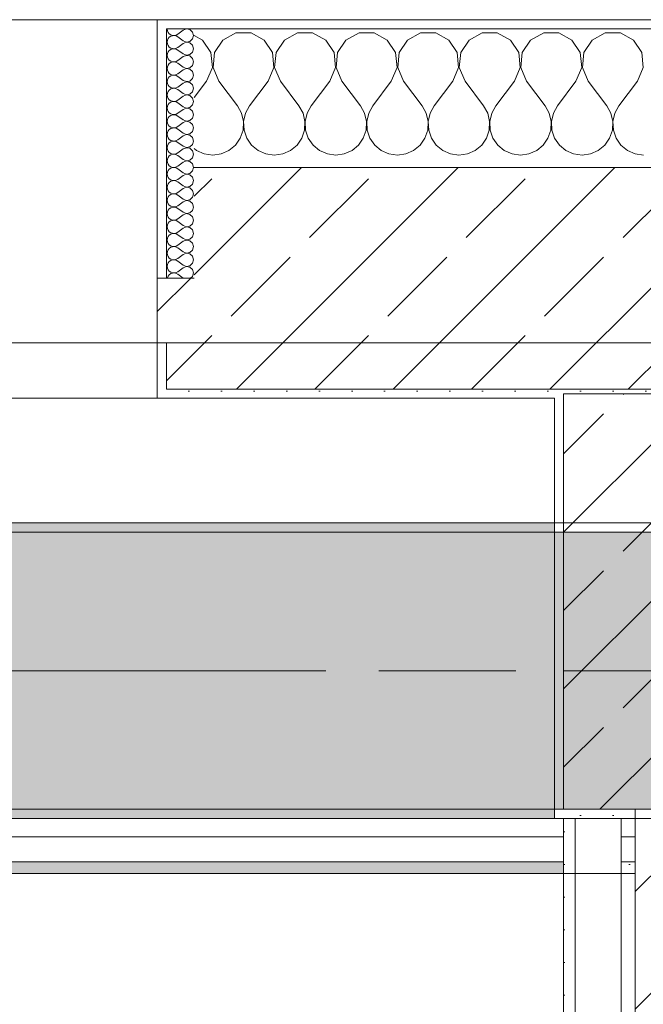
# Model space of a CAD drawing. Header units: metres. Extents: x -3.6 to 84.5, y -11 to 16.8.
# Tile 156 of 256: x 35.8 to 36.5, y 12.8 to 13.9. Entities that reach past the tile are written whole.
import ezdxf

# ---------------------------------------------------------------- set-up
doc = ezdxf.new("R2010")
doc.units = ezdxf.units.M
doc.header["$MEASUREMENT"] = 0
for name, pattern in [('Achse', [0.2, 0.1, -0.05, 0, -0.05]), ('Strichlinie doppelt', [0.546806, 0.264583, -0.105833, 0.070556, -0.105833]), ('Wipeout_Contour', [1, 0, -1])]:
    doc.linetypes.add(name, pattern=pattern)
for name, color, linetype in [('451 - Universal.Achsen Raster', 7, 'Continuous'), ('604 - Struktur.Wand Aussen', 7, 'Continuous'), ('605 - Struktur.Wand Innen', 7, 'Continuous'), ('606 - Struktur.Wand Innen Ausbau', 7, 'Continuous'), ('607 - Struktur.Stütze', 7, 'Continuous'), ('608 - Struktur.Träger', 7, 'Continuous'), ('653 - Abdeckung.TB Verkofferung', 7, 'Continuous')]:
    doc.layers.add(name, color=color, linetype=linetype)
pattern_1 = [(45, (0, 0), (-0.01767767, 0.01767767), [0, -0.025])]
pattern_2 = [(45, (0, 0), (-0.0848528, 0.0848528), []), (45, (-0.04243, 0.04243), (-0.0848528, 0.0848528), [0.09, -0.03])]
pattern_3 = [(0, (0, 0), (0, 0.08660254), [0, -0.05]), (0, (0.025, 0.0433), (0, 0.08660254), [0, -0.05])]

# ---------------------------------------------------------------- blocks, each defined once
blk = doc.blocks.new('*X42')
at = {"layer": '604 - Struktur.Wand Aussen', "color": 7, "linetype": 'Continuous', "lineweight": 5}
for p, q in [((36.0252, 13.8407), (36.0109, 13.833)), ((36.0415, 13.8407), (36.0252, 13.8407)), ((36.0558, 13.833), (36.0415, 13.8407)), ((36.0919, 13.8407), (36.0776, 13.833)), ((36.1081, 13.8407), (36.0919, 13.8407)), ((36.1224, 13.833), (36.1081, 13.8407)), ((36.1585, 13.8407), (36.1442, 13.833)), ((36.1748, 13.8407), (36.1585, 13.8407)), ((36.1891, 13.833), (36.1748, 13.8407)), ((36.2252, 13.8407), (36.2109, 13.833)), ((36.2415, 13.8407), (36.2252, 13.8407)), ((36.2558, 13.833), (36.2415, 13.8407)), ((36.2919, 13.8407), (36.2776, 13.833)), ((36.3081, 13.8407), (36.2919, 13.8407)), ((36.3224, 13.833), (36.3081, 13.8407)), ((36.3585, 13.8407), (36.3442, 13.833)), ((36.3748, 13.8407), (36.3585, 13.8407)), ((36.3891, 13.833), (36.3748, 13.8407)), ((36.4252, 13.8407), (36.4109, 13.833)), ((36.4415, 13.8407), (36.4252, 13.8407)), ((36.4558, 13.833), (36.4415, 13.8407)), ((35.9891, 13.833), (35.98, 13.8379)), ((35.9981, 13.8195), (35.9891, 13.833)), ((36.0109, 13.833), (36.0019, 13.8195)), ((36.0648, 13.8195), (36.0558, 13.833)), ((36.0776, 13.833), (36.0686, 13.8195)), ((36.1314, 13.8195), (36.1224, 13.833)), ((36.1442, 13.833), (36.1352, 13.8195)), ((36.1981, 13.8195), (36.1891, 13.833)), ((36.2109, 13.833), (36.2019, 13.8195)), ((36.2648, 13.8195), (36.2558, 13.833)), ((36.2776, 13.833), (36.2686, 13.8195)), ((36.3314, 13.8195), (36.3224, 13.833)), ((36.3442, 13.833), (36.3352, 13.8195)), ((36.3981, 13.8195), (36.3891, 13.833)), ((36.4109, 13.833), (36.4019, 13.8195)), ((36.4648, 13.8195), (36.4558, 13.833)), ((35.9996, 13.8033), (35.9981, 13.8195)), ((36.0019, 13.8195), (36.0004, 13.8033)), ((36.0663, 13.8033), (36.0648, 13.8195)), ((36.0686, 13.8195), (36.067, 13.8033)), ((36.133, 13.8033), (36.1314, 13.8195)), ((36.1352, 13.8195), (36.1337, 13.8033)), ((36.1996, 13.8033), (36.1981, 13.8195)), ((36.2019, 13.8195), (36.2004, 13.8033)), ((36.2663, 13.8033), (36.2648, 13.8195)), ((36.2686, 13.8195), (36.267, 13.8033)), ((36.333, 13.8033), (36.3314, 13.8195)), ((36.3352, 13.8195), (36.3337, 13.8033)), ((36.3996, 13.8033), (36.3981, 13.8195)), ((36.4019, 13.8195), (36.4004, 13.8033)), ((36.4663, 13.8033), (36.4648, 13.8195)), ((35.9933, 13.7883), (35.9996, 13.8033)), ((36.0004, 13.8033), (36.0067, 13.7883)), ((36.06, 13.7883), (36.0663, 13.8033)), ((36.067, 13.8033), (36.0733, 13.7883)), ((36.1267, 13.7883), (36.133, 13.8033)), ((36.1337, 13.8033), (36.14, 13.7883)), ((36.1933, 13.7883), (36.1996, 13.8033)), ((36.2004, 13.8033), (36.2067, 13.7883)), ((36.26, 13.7883), (36.2663, 13.8033)), ((36.267, 13.8033), (36.2733, 13.7883)), ((36.3267, 13.7883), (36.333, 13.8033)), ((36.3337, 13.8033), (36.34, 13.7883)), ((36.3933, 13.7883), (36.3996, 13.8033)), ((36.4004, 13.8033), (36.4067, 13.7883)), ((36.46, 13.7883), (36.4663, 13.8033)), ((35.9933, 13.7883), (35.98, 13.7706)), ((36.0067, 13.7883), (36.0267, 13.7617)), ((36.06, 13.7883), (36.04, 13.7617)), ((36.0733, 13.7883), (36.0933, 13.7617)), ((36.1267, 13.7883), (36.1067, 13.7617)), ((36.14, 13.7883), (36.16, 13.7617)), ((36.1933, 13.7883), (36.1733, 13.7617)), ((36.2067, 13.7883), (36.2267, 13.7617)), ((36.26, 13.7883), (36.24, 13.7617)), ((36.2733, 13.7883), (36.2933, 13.7617)), ((36.3267, 13.7883), (36.3067, 13.7617)), ((36.34, 13.7883), (36.36, 13.7617)), ((36.3933, 13.7883), (36.3733, 13.7617)), ((36.4067, 13.7883), (36.4267, 13.7617)), ((36.46, 13.7883), (36.44, 13.7617)), ((36.0311, 13.7536), (36.0267, 13.7617)), ((36.04, 13.7617), (36.0355, 13.7536)), ((36.0978, 13.7536), (36.0933, 13.7617)), ((36.1067, 13.7617), (36.1022, 13.7536)), ((36.1645, 13.7536), (36.16, 13.7617)), ((36.1733, 13.7617), (36.1689, 13.7536)), ((36.2311, 13.7536), (36.2267, 13.7617)), ((36.24, 13.7617), (36.2355, 13.7536)), ((36.2978, 13.7536), (36.2933, 13.7617)), ((36.3067, 13.7617), (36.3022, 13.7536)), ((36.3645, 13.7536), (36.36, 13.7617)), ((36.3733, 13.7617), (36.3689, 13.7536)), ((36.4311, 13.7536), (36.4267, 13.7617)), ((36.44, 13.7617), (36.4355, 13.7536)), ((36.0332, 13.7447), (36.0311, 13.7536)), ((36.0328, 13.7355), (36.0332, 13.7447)), ((36.0355, 13.7536), (36.0335, 13.7447)), ((36.0335, 13.7447), (36.0339, 13.7355)), ((36.0999, 13.7447), (36.0978, 13.7536)), ((36.0994, 13.7355), (36.0999, 13.7447)), ((36.1022, 13.7536), (36.1001, 13.7447)), ((36.1001, 13.7447), (36.1006, 13.7355)), ((36.1665, 13.7447), (36.1645, 13.7536)), ((36.1661, 13.7355), (36.1665, 13.7447)), ((36.1689, 13.7536), (36.1668, 13.7447)), ((36.1668, 13.7447), (36.1672, 13.7355)), ((36.2332, 13.7447), (36.2311, 13.7536)), ((36.2328, 13.7355), (36.2332, 13.7447)), ((36.2355, 13.7536), (36.2335, 13.7447)), ((36.2335, 13.7447), (36.2339, 13.7355)), ((36.2999, 13.7447), (36.2978, 13.7536)), ((36.2994, 13.7355), (36.2999, 13.7447)), ((36.3022, 13.7536), (36.3001, 13.7447)), ((36.3001, 13.7447), (36.3006, 13.7355)), ((36.3665, 13.7447), (36.3645, 13.7536)), ((36.3661, 13.7355), (36.3665, 13.7447)), ((36.3689, 13.7536), (36.3668, 13.7447)), ((36.3668, 13.7447), (36.3672, 13.7355)), ((36.4332, 13.7447), (36.4311, 13.7536)), ((36.4328, 13.7355), (36.4332, 13.7447)), ((36.4355, 13.7536), (36.4335, 13.7447)), ((36.4335, 13.7447), (36.4339, 13.7355)), ((36.0298, 13.7268), (36.0328, 13.7355)), ((36.0339, 13.7355), (36.0369, 13.7268)), ((36.0965, 13.7268), (36.0994, 13.7355)), ((36.1006, 13.7355), (36.1035, 13.7268)), ((36.1631, 13.7268), (36.1661, 13.7355)), ((36.1672, 13.7355), (36.1702, 13.7268)), ((36.2298, 13.7268), (36.2328, 13.7355)), ((36.2339, 13.7355), (36.2369, 13.7268)), ((36.2965, 13.7268), (36.2994, 13.7355)), ((36.3006, 13.7355), (36.3035, 13.7268)), ((36.3631, 13.7268), (36.3661, 13.7355)), ((36.3672, 13.7355), (36.3702, 13.7268)), ((36.4298, 13.7268), (36.4328, 13.7355)), ((36.4339, 13.7355), (36.4369, 13.7268)), ((36.0246, 13.7192), (36.0298, 13.7268)), ((36.0369, 13.7268), (36.0421, 13.7192)), ((36.0913, 13.7192), (36.0965, 13.7268)), ((36.1035, 13.7268), (36.1087, 13.7192)), ((36.1579, 13.7192), (36.1631, 13.7268)), ((36.1702, 13.7268), (36.1754, 13.7192)), ((36.2246, 13.7192), (36.2298, 13.7268)), ((36.2369, 13.7268), (36.2421, 13.7192)), ((36.2913, 13.7192), (36.2965, 13.7268)), ((36.3035, 13.7268), (36.3087, 13.7192)), ((36.3579, 13.7192), (36.3631, 13.7268)), ((36.3702, 13.7268), (36.3754, 13.7192)), ((36.4246, 13.7192), (36.4298, 13.7268)), ((36.4369, 13.7268), (36.4421, 13.7192)), ((35.98, 13.7154), (35.9825, 13.7133)), ((35.9825, 13.7133), (35.9909, 13.7096)), ((36.0091, 13.7096), (36.0175, 13.7133)), ((36.0175, 13.7133), (36.0246, 13.7192)), ((36.0421, 13.7192), (36.0491, 13.7133)), ((36.0491, 13.7133), (36.0576, 13.7096)), ((36.0758, 13.7096), (36.0842, 13.7133)), ((36.0842, 13.7133), (36.0913, 13.7192)), ((36.1087, 13.7192), (36.1158, 13.7133)), ((36.1158, 13.7133), (36.1242, 13.7096)), ((36.1424, 13.7096), (36.1509, 13.7133)), ((36.1509, 13.7133), (36.1579, 13.7192)), ((36.1754, 13.7192), (36.1825, 13.7133)), ((36.1825, 13.7133), (36.1909, 13.7096)), ((36.2091, 13.7096), (36.2175, 13.7133)), ((36.2175, 13.7133), (36.2246, 13.7192)), ((36.2421, 13.7192), (36.2491, 13.7133)), ((36.2491, 13.7133), (36.2576, 13.7096)), ((36.2758, 13.7096), (36.2842, 13.7133)), ((36.2842, 13.7133), (36.2913, 13.7192)), ((36.3087, 13.7192), (36.3158, 13.7133)), ((36.3158, 13.7133), (36.3242, 13.7096)), ((36.3424, 13.7096), (36.3509, 13.7133)), ((36.3509, 13.7133), (36.3579, 13.7192)), ((36.3754, 13.7192), (36.3825, 13.7133)), ((36.3825, 13.7133), (36.3909, 13.7096)), ((36.4091, 13.7096), (36.4175, 13.7133)), ((36.4175, 13.7133), (36.4246, 13.7192)), ((36.4421, 13.7192), (36.4491, 13.7133)), ((36.4491, 13.7133), (36.4576, 13.7096)), ((35.9909, 13.7096), (36, 13.7083)), ((36, 13.7083), (36.0091, 13.7096)), ((36.0576, 13.7096), (36.0667, 13.7083)), ((36.0667, 13.7083), (36.0758, 13.7096)), ((36.1242, 13.7096), (36.1333, 13.7083)), ((36.1333, 13.7083), (36.1424, 13.7096)), ((36.1909, 13.7096), (36.2, 13.7083)), ((36.2, 13.7083), (36.2091, 13.7096)), ((36.2576, 13.7096), (36.2667, 13.7083)), ((36.2667, 13.7083), (36.2758, 13.7096)), ((36.3242, 13.7096), (36.3333, 13.7083)), ((36.3333, 13.7083), (36.3424, 13.7096)), ((36.3909, 13.7096), (36.4, 13.7083)), ((36.4, 13.7083), (36.4091, 13.7096)), ((36.4576, 13.7096), (36.4667, 13.7083))]:
    blk.add_line(p, q, dxfattribs=at)
blk = doc.blocks.new('*X66')
at = {"layer": '604 - Struktur.Wand Aussen', "color": 7, "linetype": 'Continuous', "lineweight": 5}
for p, q in [((35.9507, 13.845), (35.951, 13.843)), ((35.951, 13.843), (35.9518, 13.8412)), ((35.9518, 13.8412), (35.953, 13.8397)), ((35.953, 13.8397), (35.9547, 13.8386)), ((35.9679, 13.8436), (35.9621, 13.8393)), ((35.9715, 13.845), (35.9679, 13.8436)), ((35.9753, 13.8442), (35.9715, 13.845)), ((35.9782, 13.8416), (35.9753, 13.8442)), ((35.9793, 13.8379), (35.9782, 13.8416)), ((35.951, 13.8327), (35.9507, 13.8307)), ((35.9507, 13.8307), (35.951, 13.8288)), ((35.9518, 13.8345), (35.951, 13.8327)), ((35.953, 13.836), (35.9518, 13.8345)), ((35.9547, 13.8371), (35.953, 13.836)), ((35.9547, 13.8386), (35.9565, 13.838)), ((35.9565, 13.8377), (35.9547, 13.8371)), ((35.9565, 13.838), (35.9585, 13.8379)), ((35.9585, 13.8378), (35.9565, 13.8377)), ((35.9585, 13.8379), (35.9604, 13.8383)), ((35.9604, 13.8374), (35.9585, 13.8378)), ((35.9604, 13.8383), (35.9621, 13.8393)), ((35.9621, 13.8364), (35.9604, 13.8374)), ((35.9679, 13.8321), (35.9621, 13.8364)), ((35.9679, 13.8293), (35.9621, 13.825)), ((35.9679, 13.8321), (35.9715, 13.8307)), ((35.9715, 13.8307), (35.9679, 13.8293)), ((35.9715, 13.8307), (35.9753, 13.8315)), ((35.9753, 13.83), (35.9715, 13.8307)), ((35.9753, 13.8315), (35.9782, 13.8341)), ((35.9782, 13.8273), (35.9753, 13.83)), ((35.9782, 13.8341), (35.9793, 13.8379)), ((35.951, 13.8184), (35.9507, 13.8164)), ((35.951, 13.8288), (35.9518, 13.827)), ((35.9518, 13.8202), (35.951, 13.8184)), ((35.9518, 13.827), (35.953, 13.8254)), ((35.953, 13.8217), (35.9518, 13.8202)), ((35.953, 13.8254), (35.9547, 13.8243)), ((35.9547, 13.8228), (35.953, 13.8217)), ((35.9547, 13.8243), (35.9565, 13.8237)), ((35.9565, 13.8234), (35.9547, 13.8228)), ((35.9565, 13.8237), (35.9585, 13.8236)), ((35.9585, 13.8235), (35.9565, 13.8234)), ((35.9585, 13.8236), (35.9604, 13.824)), ((35.9604, 13.8231), (35.9585, 13.8235)), ((35.9604, 13.824), (35.9621, 13.825)), ((35.9621, 13.8221), (35.9604, 13.8231)), ((35.9679, 13.8179), (35.9621, 13.8221)), ((35.9753, 13.8172), (35.9782, 13.8198)), ((35.9793, 13.8236), (35.9782, 13.8273)), ((35.9782, 13.8198), (35.9793, 13.8236)), ((35.9507, 13.8164), (35.951, 13.8145)), ((35.951, 13.8145), (35.9518, 13.8127)), ((35.9518, 13.8127), (35.953, 13.8112)), ((35.953, 13.8112), (35.9547, 13.81)), ((35.9547, 13.8085), (35.953, 13.8074)), ((35.9547, 13.81), (35.9565, 13.8094)), ((35.9565, 13.8092), (35.9547, 13.8085)), ((35.9565, 13.8094), (35.9585, 13.8093)), ((35.9585, 13.8093), (35.9565, 13.8092)), ((35.9585, 13.8093), (35.9604, 13.8098)), ((35.9604, 13.8088), (35.9585, 13.8093)), ((35.9604, 13.8098), (35.9621, 13.8107)), ((35.9621, 13.8079), (35.9604, 13.8088)), ((35.9679, 13.815), (35.9621, 13.8107)), ((35.9679, 13.8036), (35.9621, 13.8079)), ((35.9679, 13.8179), (35.9715, 13.8165)), ((35.9715, 13.8164), (35.9679, 13.815)), ((35.9715, 13.8165), (35.9753, 13.8172)), ((35.9753, 13.8157), (35.9715, 13.8164)), ((35.9782, 13.813), (35.9753, 13.8157)), ((35.9793, 13.8093), (35.9782, 13.813)), ((35.9782, 13.8055), (35.9793, 13.8093)), ((35.951, 13.8041), (35.9507, 13.8021)), ((35.9507, 13.8021), (35.951, 13.8002)), ((35.9518, 13.8059), (35.951, 13.8041)), ((35.951, 13.8002), (35.9518, 13.7984)), ((35.953, 13.8074), (35.9518, 13.8059)), ((35.9518, 13.7984), (35.953, 13.7969)), ((35.9679, 13.8007), (35.9621, 13.7964)), ((35.9679, 13.8036), (35.9715, 13.8022)), ((35.9715, 13.8021), (35.9679, 13.8007)), ((35.9715, 13.8022), (35.9753, 13.8029)), ((35.9753, 13.8014), (35.9715, 13.8021)), ((35.9753, 13.8029), (35.9782, 13.8055)), ((35.9782, 13.7988), (35.9753, 13.8014)), ((35.9793, 13.795), (35.9782, 13.7988)), ((35.951, 13.7898), (35.9507, 13.7879)), ((35.9507, 13.7879), (35.951, 13.7859)), ((35.9518, 13.7916), (35.951, 13.7898)), ((35.953, 13.7931), (35.9518, 13.7916)), ((35.953, 13.7969), (35.9547, 13.7958)), ((35.9547, 13.7942), (35.953, 13.7931)), ((35.9547, 13.7958), (35.9565, 13.7951)), ((35.9565, 13.7949), (35.9547, 13.7942)), ((35.9565, 13.7951), (35.9585, 13.795)), ((35.9585, 13.795), (35.9565, 13.7949)), ((35.9585, 13.795), (35.9604, 13.7955)), ((35.9604, 13.7945), (35.9585, 13.795)), ((35.9604, 13.7955), (35.9621, 13.7964)), ((35.9621, 13.7936), (35.9604, 13.7945)), ((35.9679, 13.7893), (35.9621, 13.7936)), ((35.9679, 13.7864), (35.9621, 13.7821)), ((35.9679, 13.7893), (35.9715, 13.7879)), ((35.9715, 13.7878), (35.9679, 13.7864)), ((35.9715, 13.7879), (35.9753, 13.7886)), ((35.9753, 13.7871), (35.9715, 13.7878)), ((35.9753, 13.7886), (35.9782, 13.7912)), ((35.9782, 13.7845), (35.9753, 13.7871)), ((35.9782, 13.7912), (35.9793, 13.795)), ((35.951, 13.7859), (35.9518, 13.7841)), ((35.9518, 13.7773), (35.951, 13.7755)), ((35.9518, 13.7841), (35.953, 13.7826)), ((35.953, 13.7788), (35.9518, 13.7773)), ((35.953, 13.7826), (35.9547, 13.7815)), ((35.9547, 13.78), (35.953, 13.7788)), ((35.9547, 13.7815), (35.9565, 13.7808)), ((35.9565, 13.7806), (35.9547, 13.78)), ((35.9565, 13.7808), (35.9585, 13.7807)), ((35.9585, 13.7807), (35.9565, 13.7806)), ((35.9585, 13.7807), (35.9604, 13.7812)), ((35.9604, 13.7802), (35.9585, 13.7807)), ((35.9604, 13.7812), (35.9621, 13.7821)), ((35.9621, 13.7793), (35.9604, 13.7802)), ((35.9679, 13.775), (35.9621, 13.7793)), ((35.9753, 13.7743), (35.9782, 13.777)), ((35.9793, 13.7807), (35.9782, 13.7845)), ((35.9782, 13.777), (35.9793, 13.7807)), ((35.951, 13.7755), (35.9507, 13.7736)), ((35.9507, 13.7736), (35.951, 13.7716)), ((35.951, 13.7716), (35.9518, 13.7698)), ((35.9518, 13.7698), (35.953, 13.7683)), ((35.953, 13.7683), (35.9547, 13.7672)), ((35.9547, 13.7657), (35.953, 13.7646)), ((35.9547, 13.7672), (35.9565, 13.7666)), ((35.9565, 13.7663), (35.9547, 13.7657)), ((35.9565, 13.7666), (35.9585, 13.7665)), ((35.9585, 13.7664), (35.9565, 13.7663)), ((35.9585, 13.7665), (35.9604, 13.7669)), ((35.9604, 13.766), (35.9585, 13.7664)), ((35.9604, 13.7669), (35.9621, 13.7679)), ((35.9621, 13.765), (35.9604, 13.766)), ((35.9679, 13.7721), (35.9621, 13.7679)), ((35.9679, 13.775), (35.9715, 13.7736)), ((35.9715, 13.7735), (35.9679, 13.7721)), ((35.9715, 13.7736), (35.9753, 13.7743)), ((35.9753, 13.7728), (35.9715, 13.7735)), ((35.9782, 13.7702), (35.9753, 13.7728)), ((35.9793, 13.7664), (35.9782, 13.7702)), ((35.9782, 13.7627), (35.9793, 13.7664)), ((35.951, 13.7612), (35.9507, 13.7593)), ((35.9507, 13.7593), (35.951, 13.7573)), ((35.9518, 13.763), (35.951, 13.7612)), ((35.951, 13.7573), (35.9518, 13.7555)), ((35.953, 13.7646), (35.9518, 13.763)), ((35.9518, 13.7555), (35.953, 13.754)), ((35.9679, 13.7607), (35.9621, 13.765)), ((35.9679, 13.7579), (35.9621, 13.7536)), ((35.9679, 13.7607), (35.9715, 13.7593)), ((35.9715, 13.7593), (35.9679, 13.7579)), ((35.9715, 13.7593), (35.9753, 13.76)), ((35.9753, 13.7585), (35.9715, 13.7593)), ((35.9753, 13.76), (35.9782, 13.7627)), ((35.9782, 13.7559), (35.9753, 13.7585)), ((35.9793, 13.7521), (35.9782, 13.7559)), ((35.951, 13.747), (35.9507, 13.745)), ((35.9507, 13.745), (35.951, 13.743)), ((35.9518, 13.7488), (35.951, 13.747)), ((35.953, 13.7503), (35.9518, 13.7488)), ((35.953, 13.754), (35.9547, 13.7529)), ((35.9547, 13.7514), (35.953, 13.7503)), ((35.9547, 13.7529), (35.9565, 13.7523)), ((35.9565, 13.752), (35.9547, 13.7514)), ((35.9565, 13.7523), (35.9585, 13.7522)), ((35.9585, 13.7521), (35.9565, 13.752)), ((35.9585, 13.7522), (35.9604, 13.7526)), ((35.9604, 13.7517), (35.9585, 13.7521)), ((35.9604, 13.7526), (35.9621, 13.7536)), ((35.9621, 13.7507), (35.9604, 13.7517)), ((35.9679, 13.7464), (35.9621, 13.7507)), ((35.9679, 13.7464), (35.9715, 13.745)), ((35.9715, 13.745), (35.9679, 13.7436)), ((35.9715, 13.745), (35.9753, 13.7458)), ((35.9753, 13.7442), (35.9715, 13.745)), ((35.9753, 13.7458), (35.9782, 13.7484)), ((35.9782, 13.7416), (35.9753, 13.7442)), ((35.9782, 13.7484), (35.9793, 13.7521)), ((35.951, 13.743), (35.9518, 13.7412)), ((35.9518, 13.7345), (35.951, 13.7327)), ((35.9518, 13.7412), (35.953, 13.7397)), ((35.953, 13.736), (35.9518, 13.7345)), ((35.953, 13.7397), (35.9547, 13.7386)), ((35.9547, 13.7371), (35.953, 13.736)), ((35.9547, 13.7386), (35.9565, 13.738)), ((35.9565, 13.7377), (35.9547, 13.7371)), ((35.9565, 13.738), (35.9585, 13.7379)), ((35.9585, 13.7378), (35.9565, 13.7377)), ((35.9585, 13.7379), (35.9604, 13.7383)), ((35.9604, 13.7374), (35.9585, 13.7378)), ((35.9604, 13.7383), (35.9621, 13.7393)), ((35.9621, 13.7364), (35.9604, 13.7374)), ((35.9679, 13.7436), (35.9621, 13.7393)), ((35.9679, 13.7321), (35.9621, 13.7364)), ((35.9753, 13.7315), (35.9782, 13.7341)), ((35.9793, 13.7379), (35.9782, 13.7416)), ((35.9782, 13.7341), (35.9793, 13.7379)), ((35.951, 13.7327), (35.9507, 13.7307)), ((35.9507, 13.7307), (35.951, 13.7288)), ((35.951, 13.7288), (35.9518, 13.727)), ((35.9518, 13.727), (35.953, 13.7254)), ((35.953, 13.7254), (35.9547, 13.7243)), ((35.9547, 13.7228), (35.953, 13.7217)), ((35.9547, 13.7243), (35.9565, 13.7237)), ((35.9565, 13.7234), (35.9547, 13.7228)), ((35.9565, 13.7237), (35.9585, 13.7236)), ((35.9585, 13.7235), (35.9565, 13.7234)), ((35.9585, 13.7236), (35.9604, 13.724)), ((35.9604, 13.7231), (35.9585, 13.7235)), ((35.9604, 13.724), (35.9621, 13.725)), ((35.9621, 13.7221), (35.9604, 13.7231)), ((35.9679, 13.7293), (35.9621, 13.725)), ((35.9679, 13.7321), (35.9715, 13.7307)), ((35.9715, 13.7307), (35.9679, 13.7293)), ((35.9715, 13.7307), (35.9753, 13.7315)), ((35.9753, 13.73), (35.9715, 13.7307)), ((35.9782, 13.7273), (35.9753, 13.73)), ((35.9793, 13.7236), (35.9782, 13.7273)), ((35.9782, 13.7198), (35.9793, 13.7236)), ((35.951, 13.7184), (35.9507, 13.7164)), ((35.9507, 13.7164), (35.951, 13.7145)), ((35.9518, 13.7202), (35.951, 13.7184)), ((35.951, 13.7145), (35.9518, 13.7127)), ((35.953, 13.7217), (35.9518, 13.7202)), ((35.9518, 13.7127), (35.953, 13.7112)), ((35.9679, 13.7179), (35.9621, 13.7221)), ((35.9679, 13.715), (35.9621, 13.7107)), ((35.9679, 13.7179), (35.9715, 13.7165)), ((35.9715, 13.7164), (35.9679, 13.715)), ((35.9715, 13.7165), (35.9753, 13.7172)), ((35.9753, 13.7157), (35.9715, 13.7164)), ((35.9753, 13.7172), (35.9782, 13.7198)), ((35.9782, 13.713), (35.9753, 13.7157)), ((35.9793, 13.7093), (35.9782, 13.713)), ((35.951, 13.7041), (35.9507, 13.7021)), ((35.9507, 13.7021), (35.951, 13.7002)), ((35.9518, 13.7059), (35.951, 13.7041)), ((35.953, 13.7074), (35.9518, 13.7059)), ((35.953, 13.7112), (35.9547, 13.71)), ((35.9547, 13.7085), (35.953, 13.7074)), ((35.9547, 13.71), (35.9565, 13.7094)), ((35.9565, 13.7092), (35.9547, 13.7085)), ((35.9565, 13.7094), (35.9585, 13.7093)), ((35.9585, 13.7093), (35.9565, 13.7092)), ((35.9585, 13.7093), (35.9604, 13.7098)), ((35.9604, 13.7088), (35.9585, 13.7093)), ((35.9604, 13.7098), (35.9621, 13.7107)), ((35.9621, 13.7079), (35.9604, 13.7088)), ((35.9679, 13.7036), (35.9621, 13.7079)), ((35.9679, 13.7036), (35.9715, 13.7022)), ((35.9715, 13.7021), (35.9679, 13.7007)), ((35.9715, 13.7022), (35.9753, 13.7029)), ((35.9753, 13.7014), (35.9715, 13.7021)), ((35.9753, 13.7029), (35.9782, 13.7055)), ((35.9782, 13.6988), (35.9753, 13.7014)), ((35.9782, 13.7055), (35.9793, 13.7093)), ((35.951, 13.7002), (35.9518, 13.6984)), ((35.9518, 13.6916), (35.951, 13.6898)), ((35.9518, 13.6984), (35.953, 13.6969)), ((35.953, 13.6931), (35.9518, 13.6916)), ((35.953, 13.6969), (35.9547, 13.6958)), ((35.9547, 13.6942), (35.953, 13.6931)), ((35.9547, 13.6958), (35.9565, 13.6951)), ((35.9565, 13.6949), (35.9547, 13.6942)), ((35.9565, 13.6951), (35.9585, 13.695)), ((35.9585, 13.695), (35.9565, 13.6949)), ((35.9585, 13.695), (35.9604, 13.6955)), ((35.9604, 13.6945), (35.9585, 13.695)), ((35.9604, 13.6955), (35.9621, 13.6964)), ((35.9621, 13.6936), (35.9604, 13.6945)), ((35.9679, 13.7007), (35.9621, 13.6964)), ((35.9679, 13.6893), (35.9621, 13.6936)), ((35.9753, 13.6886), (35.9782, 13.6912)), ((35.9793, 13.695), (35.9782, 13.6988)), ((35.9782, 13.6912), (35.9793, 13.695)), ((35.951, 13.6898), (35.9507, 13.6879)), ((35.9507, 13.6879), (35.951, 13.6859)), ((35.951, 13.6859), (35.9518, 13.6841)), ((35.9518, 13.6841), (35.953, 13.6826)), ((35.953, 13.6826), (35.9547, 13.6815)), ((35.9547, 13.68), (35.953, 13.6788)), ((35.9547, 13.6815), (35.9565, 13.6808)), ((35.9565, 13.6806), (35.9547, 13.68)), ((35.9565, 13.6808), (35.9585, 13.6807)), ((35.9585, 13.6807), (35.9565, 13.6806)), ((35.9585, 13.6807), (35.9604, 13.6812)), ((35.9604, 13.6802), (35.9585, 13.6807)), ((35.9604, 13.6812), (35.9621, 13.6821)), ((35.9621, 13.6793), (35.9604, 13.6802)), ((35.9679, 13.6864), (35.9621, 13.6821)), ((35.9679, 13.6893), (35.9715, 13.6879)), ((35.9715, 13.6878), (35.9679, 13.6864)), ((35.9715, 13.6879), (35.9753, 13.6886)), ((35.9753, 13.6871), (35.9715, 13.6878)), ((35.9782, 13.6845), (35.9753, 13.6871)), ((35.9793, 13.6807), (35.9782, 13.6845)), ((35.9782, 13.677), (35.9793, 13.6807)), ((35.951, 13.6755), (35.9507, 13.6736)), ((35.9507, 13.6736), (35.951, 13.6716)), ((35.9518, 13.6773), (35.951, 13.6755)), ((35.951, 13.6716), (35.9518, 13.6698)), ((35.953, 13.6788), (35.9518, 13.6773)), ((35.9518, 13.6698), (35.953, 13.6683)), ((35.9679, 13.675), (35.9621, 13.6793)), ((35.9679, 13.6721), (35.9621, 13.6679)), ((35.9679, 13.675), (35.9715, 13.6736)), ((35.9715, 13.6735), (35.9679, 13.6721)), ((35.9715, 13.6736), (35.9753, 13.6743)), ((35.9753, 13.6728), (35.9715, 13.6735)), ((35.9753, 13.6743), (35.9782, 13.677)), ((35.9782, 13.6702), (35.9753, 13.6728)), ((35.9793, 13.6664), (35.9782, 13.6702)), ((35.951, 13.6612), (35.9507, 13.6593)), ((35.9507, 13.6593), (35.951, 13.6573)), ((35.9518, 13.663), (35.951, 13.6612)), ((35.953, 13.6646), (35.9518, 13.663)), ((35.953, 13.6683), (35.9547, 13.6672)), ((35.9547, 13.6657), (35.953, 13.6646)), ((35.9547, 13.6672), (35.9565, 13.6666)), ((35.9565, 13.6663), (35.9547, 13.6657)), ((35.9565, 13.6666), (35.9585, 13.6665)), ((35.9585, 13.6664), (35.9565, 13.6663)), ((35.9585, 13.6665), (35.9604, 13.6669)), ((35.9604, 13.666), (35.9585, 13.6664)), ((35.9604, 13.6669), (35.9621, 13.6679)), ((35.9621, 13.665), (35.9604, 13.666)), ((35.9679, 13.6607), (35.9621, 13.665)), ((35.9679, 13.6607), (35.9715, 13.6593)), ((35.9715, 13.6593), (35.9679, 13.6579)), ((35.9715, 13.6593), (35.9753, 13.66)), ((35.9753, 13.6585), (35.9715, 13.6593)), ((35.9753, 13.66), (35.9782, 13.6627)), ((35.9782, 13.6559), (35.9753, 13.6585)), ((35.9782, 13.6627), (35.9793, 13.6664)), ((35.951, 13.6573), (35.9518, 13.6555)), ((35.9518, 13.6488), (35.951, 13.647)), ((35.9518, 13.6555), (35.953, 13.654)), ((35.953, 13.6503), (35.9518, 13.6488)), ((35.953, 13.654), (35.9547, 13.6529)), ((35.9547, 13.6514), (35.953, 13.6503)), ((35.9547, 13.6529), (35.9565, 13.6523)), ((35.9565, 13.652), (35.9547, 13.6514)), ((35.9565, 13.6523), (35.9585, 13.6522)), ((35.9585, 13.6521), (35.9565, 13.652)), ((35.9585, 13.6522), (35.9604, 13.6526)), ((35.9604, 13.6517), (35.9585, 13.6521)), ((35.9604, 13.6526), (35.9621, 13.6536)), ((35.9621, 13.6507), (35.9604, 13.6517)), ((35.9679, 13.6579), (35.9621, 13.6536)), ((35.9679, 13.6464), (35.9621, 13.6507)), ((35.9753, 13.6458), (35.9782, 13.6484)), ((35.9793, 13.6521), (35.9782, 13.6559)), ((35.9782, 13.6484), (35.9793, 13.6521)), ((35.951, 13.647), (35.9507, 13.645)), ((35.9507, 13.645), (35.951, 13.643)), ((35.951, 13.643), (35.9518, 13.6412)), ((35.9518, 13.6412), (35.953, 13.6397)), ((35.953, 13.6397), (35.9547, 13.6386)), ((35.9547, 13.6371), (35.953, 13.636)), ((35.9547, 13.6386), (35.9565, 13.638)), ((35.9565, 13.6377), (35.9547, 13.6371)), ((35.9565, 13.638), (35.9585, 13.6379)), ((35.9585, 13.6378), (35.9565, 13.6377)), ((35.9585, 13.6379), (35.9604, 13.6383)), ((35.9604, 13.6374), (35.9585, 13.6378)), ((35.9604, 13.6383), (35.9621, 13.6393)), ((35.9621, 13.6364), (35.9604, 13.6374)), ((35.9679, 13.6436), (35.9621, 13.6393)), ((35.9679, 13.6464), (35.9715, 13.645)), ((35.9715, 13.645), (35.9679, 13.6436)), ((35.9715, 13.645), (35.9753, 13.6458)), ((35.9753, 13.6442), (35.9715, 13.645)), ((35.9782, 13.6416), (35.9753, 13.6442)), ((35.9793, 13.6379), (35.9782, 13.6416)), ((35.9782, 13.6341), (35.9793, 13.6379)), ((35.951, 13.6327), (35.9507, 13.6307)), ((35.9507, 13.6307), (35.951, 13.6288)), ((35.9518, 13.6345), (35.951, 13.6327)), ((35.951, 13.6288), (35.9518, 13.627)), ((35.953, 13.636), (35.9518, 13.6345)), ((35.9518, 13.627), (35.953, 13.6254)), ((35.9679, 13.6321), (35.9621, 13.6364)), ((35.9679, 13.6293), (35.9621, 13.625)), ((35.9679, 13.6321), (35.9715, 13.6307)), ((35.9715, 13.6307), (35.9679, 13.6293)), ((35.9715, 13.6307), (35.9753, 13.6315)), ((35.9753, 13.63), (35.9715, 13.6307)), ((35.9753, 13.6315), (35.9782, 13.6341)), ((35.9782, 13.6273), (35.9753, 13.63)), ((35.9793, 13.6236), (35.9782, 13.6273)), ((35.951, 13.6184), (35.9507, 13.6164)), ((35.9507, 13.6164), (35.951, 13.6145)), ((35.9518, 13.6202), (35.951, 13.6184)), ((35.953, 13.6217), (35.9518, 13.6202)), ((35.953, 13.6254), (35.9547, 13.6243)), ((35.9547, 13.6228), (35.953, 13.6217)), ((35.9547, 13.6243), (35.9565, 13.6237)), ((35.9565, 13.6234), (35.9547, 13.6228)), ((35.9565, 13.6237), (35.9585, 13.6236)), ((35.9585, 13.6235), (35.9565, 13.6234)), ((35.9585, 13.6236), (35.9604, 13.624)), ((35.9604, 13.6231), (35.9585, 13.6235)), ((35.9604, 13.624), (35.9621, 13.625)), ((35.9621, 13.6221), (35.9604, 13.6231)), ((35.9679, 13.6179), (35.9621, 13.6221)), ((35.9679, 13.6179), (35.9715, 13.6165)), ((35.9715, 13.6164), (35.9679, 13.615)), ((35.9715, 13.6165), (35.9753, 13.6172)), ((35.9753, 13.6157), (35.9715, 13.6164)), ((35.9753, 13.6172), (35.9782, 13.6198)), ((35.9782, 13.6198), (35.9793, 13.6236)), ((35.951, 13.6145), (35.9518, 13.6127)), ((35.9518, 13.6059), (35.951, 13.6041)), ((35.9518, 13.6127), (35.953, 13.6112)), ((35.953, 13.6074), (35.9518, 13.6059)), ((35.953, 13.6112), (35.9547, 13.61)), ((35.9547, 13.6085), (35.953, 13.6074)), ((35.9547, 13.61), (35.9565, 13.6094)), ((35.9565, 13.6092), (35.9547, 13.6085)), ((35.9565, 13.6094), (35.9585, 13.6093)), ((35.9585, 13.6093), (35.9565, 13.6092)), ((35.9585, 13.6093), (35.9604, 13.6098)), ((35.9604, 13.6088), (35.9585, 13.6093)), ((35.9604, 13.6098), (35.9621, 13.6107)), ((35.9621, 13.6079), (35.9604, 13.6088)), ((35.9679, 13.615), (35.9621, 13.6107)), ((35.9679, 13.6036), (35.9621, 13.6079)), ((35.9782, 13.613), (35.9753, 13.6157)), ((35.9753, 13.6029), (35.9782, 13.6055)), ((35.9793, 13.6093), (35.9782, 13.613)), ((35.9782, 13.6055), (35.9793, 13.6093)), ((35.951, 13.6041), (35.9507, 13.6021)), ((35.9507, 13.6021), (35.951, 13.6002)), ((35.951, 13.6002), (35.9518, 13.5984)), ((35.9518, 13.5984), (35.953, 13.5969)), ((35.953, 13.5969), (35.9547, 13.5958)), ((35.9547, 13.5958), (35.9565, 13.5951)), ((35.9565, 13.5949), (35.9547, 13.5942)), ((35.9565, 13.5951), (35.9585, 13.595)), ((35.9585, 13.595), (35.9565, 13.5949)), ((35.9585, 13.595), (35.9604, 13.5955)), ((35.9604, 13.5945), (35.9585, 13.595)), ((35.9604, 13.5955), (35.9621, 13.5964)), ((35.9621, 13.5936), (35.9604, 13.5945)), ((35.9679, 13.6007), (35.9621, 13.5964)), ((35.9679, 13.6036), (35.9715, 13.6022)), ((35.9715, 13.6021), (35.9679, 13.6007)), ((35.9715, 13.6022), (35.9753, 13.6029)), ((35.9753, 13.6014), (35.9715, 13.6021)), ((35.9782, 13.5988), (35.9753, 13.6014)), ((35.9793, 13.595), (35.9782, 13.5988)), ((35.9782, 13.5912), (35.9793, 13.595)), ((35.951, 13.5898), (35.9507, 13.5879)), ((35.9507, 13.5879), (35.951, 13.5859)), ((35.9518, 13.5916), (35.951, 13.5898)), ((35.951, 13.5859), (35.9518, 13.5841)), ((35.953, 13.5931), (35.9518, 13.5916)), ((35.9518, 13.5841), (35.953, 13.5826)), ((35.9547, 13.5942), (35.953, 13.5931)), ((35.9679, 13.5893), (35.9621, 13.5936)), ((35.9679, 13.5864), (35.9621, 13.5821)), ((35.9679, 13.5893), (35.9715, 13.5879)), ((35.9715, 13.5878), (35.9679, 13.5864)), ((35.9715, 13.5879), (35.9753, 13.5886)), ((35.9753, 13.5871), (35.9715, 13.5878)), ((35.9753, 13.5886), (35.9782, 13.5912)), ((35.9782, 13.5845), (35.9753, 13.5871)), ((35.9793, 13.5807), (35.9782, 13.5845)), ((35.951, 13.5755), (35.9509, 13.575)), ((35.9518, 13.5773), (35.951, 13.5755)), ((35.953, 13.5788), (35.9518, 13.5773)), ((35.953, 13.5826), (35.9547, 13.5815)), ((35.9547, 13.58), (35.953, 13.5788)), ((35.9547, 13.5815), (35.9565, 13.5808)), ((35.9565, 13.5806), (35.9547, 13.58)), ((35.9565, 13.5808), (35.9585, 13.5807)), ((35.9585, 13.5807), (35.9565, 13.5806)), ((35.9585, 13.5807), (35.9604, 13.5812)), ((35.9604, 13.5802), (35.9585, 13.5807)), ((35.9604, 13.5812), (35.9621, 13.5821)), ((35.9621, 13.5793), (35.9604, 13.5802)), ((35.9679, 13.575), (35.9621, 13.5793)), ((35.9761, 13.575), (35.9782, 13.577)), ((35.9782, 13.577), (35.9793, 13.5807))]:
    blk.add_line(p, q, dxfattribs=at)

msp = doc.modelspace()

# ---------------------------------------------------------------- hatches: boundary and pattern name
at = {"layer": '604 - Struktur.Wand Aussen', "linetype": 'Continuous', "lineweight": 0, "true_color": 0x000000}
h = msp.add_hatch(dxfattribs=at)
h.set_pattern_fill('Verputz_0001', color=18, style=0, pattern_type=2)
h.set_pattern_definition(pattern_3)
h.paths.add_polyline_path([(35.95, 13.855), (35.94, 13.855), (35.94, 13.575), (35.95, 13.575)])
h = msp.add_hatch(dxfattribs=at)
h.set_pattern_fill('Verputz_0001', color=18, style=0, pattern_type=2)
h.set_pattern_definition(pattern_3)
h.paths.add_polyline_path([(35.95, 13.855), (35.95, 13.845), (37.12, 13.845), (37.12, 13.855)])
h = msp.add_hatch(dxfattribs=at)
h.set_pattern_fill('Beton__Stahlbeton_0001', color=18, style=0, pattern_type=2)
h.set_pattern_definition(pattern_2)
h.paths.add_polyline_path([(35.94, 13.505), (35.95, 13.505), (35.95, 13.455), (37.12, 13.455), (37.12, 13.505), (37.13, 13.505), (37.13, 13.575), (37.12, 13.575), (37.09, 13.575), (37.09, 13.695), (35.98, 13.695), (35.98, 13.575), (35.95, 13.575), (35.94, 13.575)])
h = msp.add_hatch(dxfattribs=at)
h.set_pattern_fill('Gips_0001', color=18, style=0, pattern_type=2)
h.set_pattern_definition(pattern_1)
h.paths.add_polyline_path([(35.95, 13.445), (35.95, 13.505), (35.94, 13.505), (35.94, 13.445)])
h = msp.add_hatch(dxfattribs=at)
h.set_pattern_fill('Gips_0001', color=18, style=0, pattern_type=2)
h.set_pattern_definition(pattern_1)
h.paths.add_polyline_path([(35.95, 13.445), (36.37, 13.445), (36.37, 13.455), (35.95, 13.455)])
at = {"layer": '606 - Struktur.Wand Innen Ausbau', "linetype": 'Continuous', "lineweight": 0, "true_color": 0x000000}
h = msp.add_hatch(dxfattribs=at)
h.set_pattern_fill('Gips_0001', color=18, style=0, pattern_type=2)
h.set_pattern_definition(pattern_1)
h.paths.add_polyline_path([(36.38, 12.6525), (36.3925, 12.6525), (36.3925, 12.99), (36.38, 12.99)])
at = {"layer": '607 - Struktur.Stütze', "linetype": 'Continuous', "lineweight": 0, "true_color": 0x000000}
h = msp.add_hatch(dxfattribs=at)
h.set_pattern_fill('Gips_0001', color=18, style=0, pattern_type=2)
h.set_pattern_definition(pattern_1)
h.paths.add_polyline_path([(36.37, 13.455), (36.37, 13.445), (36.38, 13.445), (36.38, 13.45), (36.68, 13.45), (36.68, 13.445), (36.69, 13.445), (36.69, 13.455)])
h = msp.add_hatch(dxfattribs=at)
h.set_pattern_fill('Beton__Stahlbeton_0001', color=18, style=0, pattern_type=2)
h.set_pattern_definition(pattern_2)
h.paths.add_polyline_path([(36.38, 13), (36.68, 13), (36.68, 13.45), (36.38, 13.45)])
h = msp.add_hatch(dxfattribs=at)
h.set_pattern_fill('Gips_0001', color=18, style=0, pattern_type=2)
h.set_pattern_definition(pattern_1)
h.paths.add_polyline_path([(36.38, 13.445), (36.37, 13.445), (36.37, 12.99), (36.4575, 12.99), (36.4575, 13), (36.38, 13)])
at = {"layer": '608 - Struktur.Träger', "linetype": 'Continuous', "lineweight": 0, "true_color": 0x000000}
h = msp.add_hatch(dxfattribs=at)
h.set_pattern_fill('Gips_0001', color=18, style=0, pattern_type=2)
h.set_pattern_definition(pattern_1)
h.paths.add_polyline_path([(33.09, 13.3), (36.37, 13.3), (36.37, 13.31), (33.09, 13.31)])
h = msp.add_hatch(dxfattribs=at)
h.set_pattern_fill('Gips_0001', color=18, style=0, pattern_type=2)
h.set_pattern_definition(pattern_1)
h.paths.add_polyline_path([(33.09, 13), (33.09, 12.99), (36.37, 12.99), (36.37, 13)])
at = {"layer": '653 - Abdeckung.TB Verkofferung', "linetype": 'Continuous', "lineweight": 0, "true_color": 0x000000}
h = msp.add_hatch(dxfattribs=at)
h.set_pattern_fill('Gips_0001', color=18, style=0, pattern_type=2)
h.set_pattern_definition(pattern_1)
h.paths.add_polyline_path([(29.49, 12.9305), (36.38, 12.9305), (36.38, 12.943), (29.49, 12.943)])
h = msp.add_hatch(dxfattribs=at)
h.set_pattern_fill('Gips_0001', color=18, style=0, pattern_type=2)
h.set_pattern_definition(pattern_1)
h.paths.add_polyline_path([(36.4425, 12.9305), (36.4575, 12.9305), (36.4575, 12.943), (36.4425, 12.943)])

# ---------------------------------------------------------------- linework, layer by layer
at = {"layer": '451 - Universal.Achsen Raster', "color": 160, "linetype": 'Strichlinie doppelt', "lineweight": 9, "true_color": 0x3232ff}
msp.add_line((64.935, 13.15), (-3.175, 13.15), dxfattribs=at)
at = {"layer": '604 - Struktur.Wand Aussen', "color": 7, "linetype": 'Continuous', "lineweight": 13}
for p, q in [((35.94, 13.855), (33.54, 13.855)), ((37.09, 13.695), (35.98, 13.695)), ((35.94, 13.575), (35.94, 13.505)), ((35.95, 13.455), (35.95, 13.505)), ((35.95, 13.455), (37.12, 13.455)), ((33.54, 13.445), (35.94, 13.445))]:
    msp.add_line(p, q, dxfattribs=at)
at = {"layer": '604 - Struktur.Wand Aussen', "color": 7, "linetype": 'Continuous', "lineweight": 5}
for p, q in [((35.94, 13.855), (35.94, 13.845)), ((35.95, 13.855), (35.94, 13.855)), ((35.94, 13.845), (35.94, 13.705)), ((35.98, 13.845), (35.95, 13.845)), ((35.95, 13.575), (35.95, 13.845)), ((35.95, 13.845), (35.95, 13.575)), ((37.09, 13.845), (35.98, 13.845)), ((35.94, 13.705), (35.94, 13.695)), ((35.94, 13.695), (35.94, 13.575)), ((35.95, 13.575), (35.94, 13.575)), ((35.98, 13.575), (35.95, 13.575)), ((35.94, 13.505), (35.94, 13.455)), ((35.95, 13.505), (35.94, 13.505)), ((35.94, 13.455), (35.94, 13.445)), ((35.95, 13.445), (35.94, 13.445))]:
    msp.add_line(p, q, dxfattribs=at)
at = {"layer": '604 - Struktur.Wand Aussen', "color": 7, "linetype": 'Continuous', "lineweight": 5, "flags": 128}
for points in [[(37.12, 13.855), (35.95, 13.855)], [(35.95, 13.445), (36.37, 13.445)]]:
    msp.add_lwpolyline(points, dxfattribs=at)
at = {"layer": '606 - Struktur.Wand Innen Ausbau', "color": 7, "linetype": 'Continuous', "lineweight": 5}
msp.add_line((36.3925, 12.99), (36.3925, 12.7025), dxfattribs=at)
at = {"layer": '606 - Struktur.Wand Innen Ausbau', "color": 7, "linetype": 'Continuous', "lineweight": 5, "flags": 128}
for points in [[(36.38, 12.99), (36.38, 12.64)], [(36.4425, 12.7025), (36.4425, 12.99)]]:
    msp.add_lwpolyline(points, dxfattribs=at)
at = {"layer": '607 - Struktur.Stütze', "color": 7, "linetype": 'Continuous', "lineweight": 13, "flags": 128}
msp.add_lwpolyline([(36.38, 13), (36.68, 13), (36.68, 13.45), (36.38, 13.45)], close=True, dxfattribs=at)
at = {"layer": '607 - Struktur.Stütze', "color": 7, "linetype": 'Continuous', "lineweight": 5, "flags": 128}
msp.add_lwpolyline([(36.37, 13.445), (36.37, 12.99), (36.4575, 12.99)], dxfattribs=at)
at = {"layer": '608 - Struktur.Träger', "color": 7, "linetype": 'Continuous', "lineweight": 13}
for p, q in [((14.78, 13.31), (47.48, 13.31)), ((36.37, 13.3), (33.09, 13.3)), ((36.69, 13.3), (36.37, 13.3))]:
    msp.add_line(p, q, dxfattribs=at)
at = {"layer": '608 - Struktur.Träger', "color": 7, "linetype": 'Continuous', "lineweight": 5}
for p, q in [((36.37, 13.31), (33.09, 13.31)), ((36.37, 13.31), (36.37, 13.3)), ((36.37, 13), (36.37, 12.99)), ((36.37, 12.99), (33.09, 12.99))]:
    msp.add_line(p, q, dxfattribs=at)
at = {"layer": '608 - Struktur.Träger', "color": 7, "linetype": 'Achse', "lineweight": 9}
msp.add_line((14.78, 13.15), (47.48, 13.15), dxfattribs=at)
at = {"layer": '653 - Abdeckung.TB Verkofferung', "color": 7, "linetype": 'Continuous', "lineweight": 9}
for p, q in [((25.89, 13.505), (47.26, 13.505)), ((25.89, 12.9305), (46.9551, 12.9305))]:
    msp.add_line(p, q, dxfattribs=at)
at = {"layer": '653 - Abdeckung.TB Verkofferung', "color": 7, "linetype": 'Continuous', "lineweight": 5}
for p, q in [((36.38, 12.99), (29.49, 12.99)), ((36.4575, 12.99), (36.4425, 12.99)), ((36.38, 12.97), (29.49, 12.97)), ((36.4575, 12.97), (36.4425, 12.97)), ((36.38, 12.943), (29.49, 12.943)), ((36.4575, 12.943), (36.4425, 12.943)), ((36.38, 12.9305), (29.49, 12.9305)), ((36.4575, 12.9305), (36.4425, 12.9305))]:
    msp.add_line(p, q, dxfattribs=at)
at = {"layer": '653 - Abdeckung.TB Verkofferung', "color": 7, "linetype": 'Continuous', "lineweight": 5, "flags": 128}
for points in [[(36.38, 12.99), (36.38, 12.97), (36.38, 12.943), (36.38, 12.9305)], [(36.4425, 12.99), (36.4425, 12.97), (36.4425, 12.943), (36.4425, 12.9305)], [(36.4575, 12.99), (36.4575, 12.97), (36.4575, 12.943), (36.4575, 12.9305)]]:
    msp.add_lwpolyline(points, dxfattribs=at)

# ---------------------------------------------------------------- block references
at = {"layer": '604 - Struktur.Wand Aussen', "color": 7, "lineweight": 18}
for name in ['*X66', '*X42']:
    msp.add_blockref(name, (0, 0), dxfattribs=at)

# ---------------------------------------------------------------- next in the draw order: wipeouts: each hides what was drawn before it
at = {"color": 254, "linetype": 'Wipeout_Contour', "lineweight": 0, "ltscale": 152.398964}
msp.add_wipeout([(36.4575, 13), (36.4575, 8.24), (36.59, 8.24), (36.59, 13)], dxfattribs=at).dxf.layer = '605 - Struktur.Wand Innen'

# ---------------------------------------------------------------- next in the draw order: hatches: boundary and pattern name
at = {"layer": '605 - Struktur.Wand Innen', "linetype": 'Continuous', "lineweight": 0, "true_color": 0x000000}
h = msp.add_hatch(dxfattribs=at)
h.set_pattern_fill('MW_Ziegel_0001', color=18, style=0, pattern_type=2)
h.set_pattern_definition([(45, (0, 0), (-0.0636396, 0.0636396), [])])
h.paths.add_polyline_path([(36.4575, 13), (36.4575, 8.24), (36.59, 8.24), (36.59, 13)])
at = {"layer": '608 - Struktur.Träger', "linetype": 'Continuous', "lineweight": 0, "true_color": 0x000000}
h = msp.add_hatch(dxfattribs=at)
h.set_pattern_fill('Beton__Stahlbeton_0001', color=18, style=0, pattern_type=2)
h.set_pattern_definition(pattern_2)
h.paths.add_polyline_path([(15.09, 13.3), (14.78, 13.3), (14.78, 13), (15.09, 13), (18.37, 13), (18.69, 13), (21.97, 13), (22.29, 13), (25.57, 13), (25.89, 13), (29.17, 13), (29.49, 13), (32.77, 13), (33.09, 13), (36.37, 13), (36.69, 13), (39.97, 13), (40.29, 13), (43.57, 13), (43.89, 13), (47.17, 13), (47.48, 13), (47.48, 13.3), (47.17, 13.3), (43.89, 13.3), (43.57, 13.3), (40.29, 13.3), (39.97, 13.3), (36.69, 13.3), (36.37, 13.3), (33.09, 13.3), (32.77, 13.3), (29.49, 13.3), (29.17, 13.3), (25.89, 13.3), (25.57, 13.3), (22.29, 13.3), (21.97, 13.3), (18.69, 13.3), (18.37, 13.3)])

# ---------------------------------------------------------------- next in the draw order: linework, layer by layer
at = {"layer": '605 - Struktur.Wand Innen', "color": 7, "linetype": 'Continuous', "lineweight": 18, "flags": 128}
msp.add_lwpolyline([(36.4575, 13), (36.4575, 8.24)], dxfattribs=at)
at = {"layer": '608 - Struktur.Träger', "color": 7, "linetype": 'Continuous', "lineweight": 13}
msp.add_line((14.78, 12.99), (47.48, 12.99), dxfattribs=at)
at = {"layer": '608 - Struktur.Träger', "color": 7, "linetype": 'Continuous', "lineweight": 13, "flags": 128}
msp.add_lwpolyline([(47.48, 13), (47.17, 13), (43.89, 13), (43.57, 13), (40.29, 13), (39.97, 13), (36.69, 13), (36.37, 13), (33.09, 13), (32.77, 13), (29.49, 13), (29.17, 13), (25.89, 13), (25.57, 13), (22.29, 13), (21.97, 13), (18.69, 13), (18.37, 13), (15.09, 13), (14.78, 13)], dxfattribs=at)

doc.saveas('drawing.dxf')
